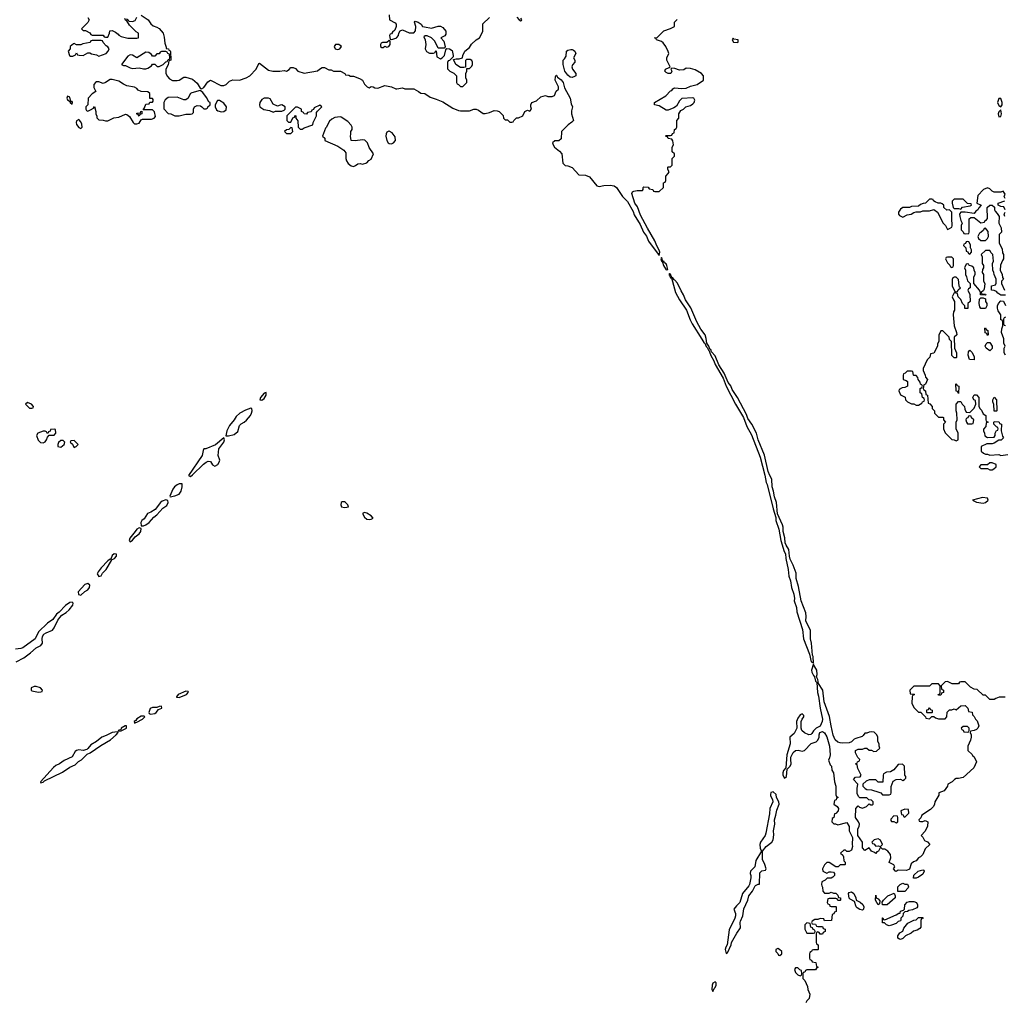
# Model space of a CAD drawing. Header units: inches. Extents: x 2769379 to 2883802, y 684208 to 828654.
# Tile 164 of 256: x 2816621 to 2825440, y 778965 to 787751. Entities that reach past the tile are written whole.
import ezdxf

# ---------------------------------------------------------------- set-up
doc = ezdxf.new("R2010")
doc.units = ezdxf.units.IN
doc.header["$MEASUREMENT"] = 0
for name, color, linetype in [('C8718', 7, 'Continuous'), ('C8727', 7, 'Continuous'), ('C8728', 7, 'Continuous')]:
    doc.layers.add(name, color=color, linetype=linetype)

msp = doc.modelspace()

# ---------------------------------------------------------------- linework, layer by layer
at = {"layer": 'C8718', "color": 2}
for points, elevation in [([(2817710, 787792), (2817770.7, 787750.7), (2817795.3, 787715.3), (2817816.9, 787696.9), (2817850, 787684.7), (2817870, 787672), (2817904.7, 787630), (2817915.3, 787595.3), (2817920.7, 787540.7), (2817934, 787506), (2817934, 787494), (2817954, 787490), (2817958, 787478), (2817970, 787474), (2817972.7, 787467.3), (2817974, 787390), (2817958, 787382), (2817950, 787346), (2817931.1, 787308.9), (2817931, 787270), (2817943.4, 787243.4), (2817963.4, 787223.4), (2817990, 787206.8), (2818030, 787206), (2818049.1, 787210.9), (2818090, 787238), (2818110, 787238), (2818170, 787218), (2818210, 787184.7), (2818238, 787138), (2818250, 787131.3), (2818270, 787144.7), (2818306, 787194), (2818330, 787211.3), (2818423.6, 787163.6), (2818450, 787162), (2818470, 787172), (2818500.2, 787199.8), (2818530, 787212), (2818590, 787211.3), (2818648, 787230), (2818682, 787250), (2818738, 787310), (2818762, 787358), (2818770, 787362), (2818850, 787301), (2818888.4, 787291.6), (2818950, 787291.3), (2818990, 787298), (2819010, 787292), (2819035.3, 787304.7), (2819050, 787322), (2819070, 787322), (2819090, 787314), (2819111.1, 787291.1), (2819170, 787271.3), (2819287.3, 787292.7), (2819306, 787310), (2819330, 787322), (2819350, 787322), (2819390, 787302), (2819410, 787302), (2819431.6, 787291.6), (2819494, 787290), (2819534, 787270), (2819538, 787258), (2819570, 787254), (2819584.7, 787244.7), (2819610, 787244.7), (2819665.4, 787225.4), (2819691.1, 787211.1), (2819710, 787174), (2819734, 787150), (2819750, 787142), (2819770, 787152), (2819788.4, 787151.6), (2819802.8, 787142.8), (2819830, 787138), (2819890, 787161), (2819950, 787150.8), (2819990, 787131.3), (2820000, 787133.1)], 2), ([(2819930, 787794), (2819934, 787750), (2819984.7, 787724.7), (2819992, 787710), (2819992, 787690), (2819982, 787658), (2819959.6, 787640.4), (2819950, 787626), (2819938, 787622), (2819934, 787610), (2819938, 787578), (2819954, 787574), (2819998, 787590), (2820000, 787592.3)], 6), ([(2817231, 787771), (2817242, 787750), (2817232.7, 787727.3), (2817174, 787670), (2817190, 787654), (2817210, 787654), (2817250, 787634), (2817258, 787618), (2817270, 787614), (2817370, 787614), (2817378, 787598), (2817390, 787594), (2817410, 787594), (2817426, 787630), (2817427.3, 787652.7), (2817450, 787654), (2817479.8, 787639.8), (2817502.8, 787622.8), (2817510, 787612), (2817530, 787602), (2817590, 787584.7), (2817670, 787584.7), (2817686, 787590), (2817686, 787630), (2817663.1, 787643.1), (2817603.1, 787703.1), (2817582, 787742), (2817570, 787746), (2817562, 787762)], 2), ([(2817578, 787758), (2817594, 787750), (2817598, 787738), (2817630, 787734), (2817654.6, 787745.4), (2817670, 787774)], 2), ([(2816590, 782004.9), (2816659.2, 782040.8), (2816717.3, 782082.8), (2816769.7, 782130.3), (2816809, 782150), (2816824, 782170), (2816822.7, 782210), (2816826.6, 782230), (2816838, 782250), (2816856.9, 782263.1), (2816914.2, 782285.8), (2816931.2, 782308.8), (2816963.3, 782376.7), (2816980.5, 782399.5), (2816998.4, 782421.6), (2817036.2, 782443.8), (2817063.7, 782470), (2817096, 782510), (2817099, 782530), (2817090, 782537.2), (2817070, 782534.5), (2817030, 782506.6), (2816973.2, 782446.8), (2816950, 782429.2), (2816917.4, 782382.6), (2816870.6, 782350), (2816788.4, 782271.6), (2816760.7, 782210), (2816650, 782129.6), (2816630, 782122.9), (2816582, 782118)], 2)]:
    msp.add_lwpolyline(points, dxfattribs=dict(at, elevation=elevation))
for points, elevation in [([(2817350, 787566), (2817270, 787566), (2817258, 787562), (2817251.6, 787548.4), (2817185.4, 787534.6), (2817170, 787526), (2817130, 787526), (2817110, 787538), (2817103.6, 787536.4), (2817074, 787510), (2817074, 787490), (2817054, 787470), (2817066, 787430), (2817076.4, 787423.6), (2817096.4, 787423.6), (2817122, 787438), (2817130, 787454), (2817138, 787438), (2817152.7, 787432.7), (2817190, 787432), (2817230, 787454), (2817250, 787454), (2817265.4, 787445.4), (2817310, 787438), (2817330, 787424.7), (2817395.3, 787450), (2817414, 787470), (2817422, 787490), (2817410, 787508), (2817396.4, 787516.4), (2817367.3, 787547.3), (2817362, 787562)], 2), ([(2819478, 787530), (2819450, 787529), (2819439.1, 787510), (2819447.7, 787490), (2819470, 787484.9), (2819488, 787490), (2819502, 787510)], 6), ([(2819930, 787566), (2819910, 787546), (2819870, 787546), (2819858, 787542), (2819854, 787530), (2819854, 787510), (2819863.6, 787503.6), (2819876.4, 787503.6), (2819890, 787514), (2819910, 787504.7), (2819926, 787510), (2819938, 787530), (2819938, 787558)], 6), ([(2817930, 787466), (2817890, 787466), (2817878, 787462), (2817870, 787446), (2817850, 787446), (2817830, 787426), (2817810, 787426), (2817800.4, 787440.4), (2817777.2, 787457.2), (2817750, 787462), (2817670, 787408.7), (2817632.7, 787432.7), (2817610, 787436), (2817590, 787424), (2817532, 787350), (2817550, 787342.8), (2817570, 787342.8), (2817610, 787320.7), (2817630, 787314.8), (2817690, 787321), (2817730, 787310.8), (2817750, 787310.8), (2817770, 787318.8), (2817800.4, 787339.6), (2817810, 787354), (2817830, 787354), (2817852.7, 787332.7), (2817870, 787332), (2817906, 787350), (2817930, 787374), (2817942, 787378), (2817950, 787394), (2817962, 787398), (2817966, 787410), (2817962, 787442), (2817948, 787448), (2817942, 787462)], 2), ([(2817450, 787217), (2817430, 787217), (2817390, 787189.3), (2817370, 787181.2), (2817330, 787195.1), (2817310, 787195.1), (2817301, 787190), (2817286, 787170), (2817284.7, 787144.7), (2817302, 787110), (2817271.6, 787088.4), (2817234, 787050), (2817232, 786990), (2817212, 786970), (2817212, 786950), (2817219.6, 786939.6), (2817230, 786932), (2817256.4, 786943.6), (2817282, 786958), (2817290, 786974), (2817302, 786930), (2817302, 786910), (2817312.7, 786887.3), (2817312.7, 786872.7), (2817330, 786854), (2817367.3, 786852.7), (2817390, 786844.7), (2817410, 786844.7), (2817465.6, 786874.4), (2817510, 786878), (2817570, 786904.7), (2817582, 786902), (2817604.7, 786884.7), (2817638, 786830), (2817650, 786818), (2817670, 786818), (2817690, 786826), (2817710, 786854), (2817720.4, 786859.6), (2817800.4, 786859.6), (2817826, 786870), (2817836.4, 786883.6), (2817827.3, 786927.3), (2817810, 786946), (2817726, 786946), (2817738, 786962), (2817750, 786994), (2817782, 786998), (2817787.3, 787012.7), (2817810, 787014), (2817816.4, 787023.6), (2817816.4, 787036.4), (2817810, 787046), (2817787.3, 787047.3), (2817786, 787090), (2817770, 787106), (2817708.4, 787108.4), (2817681.2, 787121.2), (2817670, 787135.3), (2817650, 787148.7), (2817580.2, 787160.2), (2817550, 787173.2), (2817510, 787200.9)], 2), ([(2818238, 787118), (2818162.5, 787097.5), (2818151.3, 787090), (2818138, 787070), (2818131, 787049), (2818110, 787035.3), (2818090, 787035.3), (2818030, 787059), (2817950, 787055.3), (2817925.4, 787034.6), (2817912, 787010), (2817912.7, 786952.7), (2817952, 786912), (2817974, 786910), (2818011.1, 786891.1), (2818050, 786891), (2818110, 786904.7), (2818150, 786904.7), (2818166, 786910), (2818178, 786922), (2818178, 786950), (2818188, 786970), (2818210, 786982), (2818239.6, 786979.6), (2818252.7, 786972.7), (2818270, 786954), (2818290, 786954), (2818302, 786958), (2818307.3, 786972.7), (2818326, 786990), (2818326, 787010), (2818316.4, 787016.4), (2818295.5, 787055.5), (2818260.2, 787100.2)], 2), ([(2817050, 787066), (2817042, 787050), (2817050, 787034), (2817065.4, 787025.4), (2817070, 787014), (2817078, 787018), (2817074, 787010), (2817090, 786994), (2817094, 787010), (2817090, 787018), (2817080.4, 787020.4), (2817070, 787058)], 2), ([(2818410, 787028), (2818392.7, 787027.3), (2818372, 786990), (2818372, 786970), (2818384.7, 786944.7), (2818396, 786936), (2818430, 786927.3), (2818450, 786930.8), (2818470, 786946), (2818472.7, 786970), (2818450, 787004)], 2), ([(2818810, 787049.5), (2818790, 787038), (2818772.7, 787010), (2818768.1, 786988.1), (2818771, 786970), (2818807.1, 786947.1), (2818857.3, 786937.3), (2818890, 786924.7), (2818912.7, 786932.7), (2818970, 786934), (2818990, 786942), (2818998, 786950), (2818998, 786970), (2818970, 786988), (2818952.7, 786987.3), (2818930, 786978), (2818890, 786995.3), (2818863.1, 787043.1), (2818849.3, 787049.3)], 2), ([(2817690, 786888), (2817682, 786902), (2817670, 786906), (2817670, 786914), (2817702, 786918), (2817706, 786930), (2817714, 786934), (2817714, 786910), (2817698, 786902)], 2), ([(2819310, 786986), (2819258, 786962), (2819252.7, 786947.3), (2819238, 786942), (2819232.7, 786927.3), (2819198, 786922), (2819190, 786906), (2819168, 786908), (2819162, 786922), (2819146, 786930), (2819146, 786950), (2819110, 786968), (2819092.7, 786967.3), (2819014, 786890), (2819014, 786850), (2819030, 786834), (2819050, 786834), (2819068.4, 786871.6), (2819082, 786878), (2819090, 786894), (2819094, 786890), (2819094, 786870), (2819112.7, 786847.3), (2819114, 786790), (2819132.7, 786772.7), (2819150, 786772), (2819170, 786782), (2819246, 786810), (2819248.4, 786831.6), (2819278, 786890), (2819280.4, 786919.6), (2819287.3, 786932.7), (2819326, 786970)], 2), ([(2817150, 786858), (2817130, 786846), (2817126.8, 786830), (2817130, 786814), (2817150, 786786), (2817170, 786778), (2817182, 786790), (2817177.2, 786817.2), (2817170, 786838)], 2), ([(2819490, 786882.7), (2819443.8, 786876.2), (2819417.5, 786862.5), (2819396.8, 786843.2), (2819374.8, 786805.2), (2819370, 786788), (2819361, 786779), (2819334, 786710), (2819354, 786690), (2819354, 786670), (2819470, 786619.1), (2819524.5, 786584.5), (2819541, 786561), (2819542, 786510), (2819548.4, 786488.4), (2819563.7, 786463.7), (2819590, 786442.8), (2819610, 786438.8), (2819630, 786446), (2819650, 786461), (2819670, 786464.7), (2819690, 786458), (2819728.9, 786471.1), (2819748, 786490), (2819770, 786502), (2819789, 786550), (2819750, 786608), (2819736, 786650), (2819711.6, 786671.6), (2819690, 786677), (2819626.3, 786666.3), (2819589.3, 786669.3), (2819584, 786710), (2819588, 786728), (2819586, 786750), (2819598, 786770), (2819598, 786790), (2819590, 786806), (2819560.4, 786840.4), (2819500.2, 786880.2)], 2), ([(2819050, 786786), (2819032.7, 786767.3), (2819010, 786766), (2818994, 786750), (2819010, 786734), (2819050, 786734), (2819066, 786750), (2819062, 786782)], 2), ([(2819930, 786754), (2819927.1, 786752.9), (2819910, 786744), (2819902, 786730), (2819901.3, 786710), (2819909.1, 786669.1), (2819920.5, 786650), (2819930, 786643.1), (2819950, 786641.3), (2819970, 786648.2), (2819986.6, 786670), (2819982.5, 786702.5), (2819958.4, 786738.4)], 2), ([(2818830, 784413.2), (2818810, 784409), (2818777.3, 784370), (2818772, 784350), (2818790, 784344.9), (2818810, 784360.7), (2818829, 784390)], 2), ([(2816690, 784326), (2816674, 784310), (2816710, 784274), (2816730, 784274), (2816742, 784278), (2816746, 784290), (2816726, 784310)], 2), ([(2818690, 784274.5), (2818643.1, 784256.9), (2818591.8, 784228.2), (2818559.9, 784200.1), (2818542, 784170), (2818499.6, 784120.4), (2818476.4, 784070), (2818466, 784026), (2818490, 784025.5), (2818541.5, 784038.5), (2818575.1, 784064.9), (2818590, 784118.8), (2818605.3, 784134.7), (2818631.2, 784148.8), (2818652.4, 784167.6), (2818687.6, 784210), (2818698.7, 784230), (2818702.9, 784250), (2818699, 784270)], 2), ([(2816930, 784086), (2816898, 784082), (2816892.7, 784067.3), (2816878, 784062), (2816874, 784046), (2816866, 784050), (2816862, 784062), (2816848, 784068), (2816830, 784068.7), (2816782, 784050), (2816771.3, 784030), (2816787.3, 783987.3), (2816807.3, 783967.3), (2816830, 783964.7), (2816850, 783972), (2816862, 783990), (2816870, 784014), (2816886, 784034), (2816930, 784034), (2816946, 784050), (2816942, 784082)], 2), ([(2818450, 784008), (2818373.7, 783946.3), (2818288.7, 783908.7), (2818271.3, 783908.7), (2818263.6, 783896.4), (2818254, 783850), (2818132, 783670), (2818150, 783662.8), (2818170, 783676), (2818266, 783774), (2818290, 783790.7), (2818310, 783798.8), (2818330, 783798), (2818347.9, 783767.9), (2818370, 783756), (2818395.3, 783770), (2818409, 783790), (2818413.2, 783810), (2818399, 783850), (2818405.1, 783910), (2818449.2, 783970), (2818456, 783990)], 2), ([(2817010, 783986), (2816990, 783986), (2816970, 783966), (2816962, 783950), (2816962, 783930), (2816990, 783926), (2817018, 783950), (2817026, 783970)], 2), ([(2817110, 783986), (2817078, 783982), (2817074, 783970), (2817092.7, 783952.7), (2817102, 783930), (2817110, 783922), (2817126, 783930), (2817146, 783950)], 2), ([(2818050, 783598), (2818030, 783589.4), (2818007.7, 783570), (2817993.4, 783550), (2817967.1, 783487.1), (2817970, 783482), (2818010, 783488.2), (2818050, 783504), (2818067.3, 783530), (2818077.6, 783570), (2818076, 783596)], 2), ([(2817930, 783455.1), (2817897.7, 783442.3), (2817883, 783430), (2817833.4, 783366.6), (2817796.9, 783343.1), (2817765.5, 783330), (2817735.1, 783284.9), (2817714.8, 783270), (2817706, 783250), (2817710, 783222), (2817730, 783222), (2817750, 783228.5), (2817782, 783250), (2817822, 783298), (2817850, 783319.3), (2817902, 783378), (2817938.2, 783401.8), (2817949.6, 783430), (2817946.6, 783446.6)], 2), ([(2819510, 783436), (2819501, 783430), (2819496, 783410), (2819504.7, 783390), (2819530, 783384), (2819550, 783386.8), (2819566, 783390), (2819559, 783410), (2819539, 783430), (2819530, 783435.1)], 2), ([(2819710, 783339), (2819692, 783330), (2819710, 783298), (2819730, 783281), (2819750, 783278), (2819770, 783282), (2819786, 783290), (2819768, 783310), (2819730, 783333.2)], 2), ([(2817690, 783202), (2817670.8, 783190), (2817654, 783170), (2817607.3, 783110), (2817601, 783090), (2817610, 783078), (2817630, 783091.3), (2817656.2, 783123.8), (2817690, 783150.7), (2817706.6, 783170), (2817710, 783198)], 2), ([(2817466, 782970), (2817450, 782954), (2817438, 782922), (2817430, 782922), (2817410, 782908.7), (2817350, 782845.2), (2817323, 782810), (2817316.3, 782790), (2817330, 782768), (2817350, 782774), (2817363.3, 782796.7), (2817395.1, 782830), (2817442, 782910), (2817442, 782918), (2817470, 782927.7), (2817489, 782950), (2817488.4, 782968.4)], 2), ([(2817230, 782706), (2817203.9, 782696.1), (2817144.9, 782630), (2817147.1, 782607.1), (2817170, 782600.7), (2817205.6, 782634.4), (2817231.1, 782648.9), (2817246, 782670), (2817249.2, 782690)], 2), ([(2816770, 781782), (2816750, 781782), (2816724.7, 781770), (2816724.7, 781750), (2816730, 781744.7), (2816790, 781732), (2816810, 781734), (2816822, 781738), (2816826, 781750), (2816806, 781770)], 2), ([(2818110, 781741.2), (2818041, 781710), (2818024.7, 781690), (2818026.4, 781686.4), (2818050, 781684.9), (2818115.3, 781710), (2818133.2, 781733.2), (2818130, 781738)], 2), ([(2817890, 781606), (2817870, 781604), (2817850, 781594), (2817810, 781594.7), (2817790, 781585.2), (2817778, 781550), (2817780.9, 781540.9), (2817794, 781534), (2817830, 781541.6), (2817842.7, 781550), (2817863.7, 781576.3), (2817892.7, 781590)], 2), ([(2817710, 781518), (2817670, 781492.7), (2817662, 781478), (2817646.8, 781470), (2817650, 781454), (2817658, 781462), (2817670, 781462.8), (2817721.2, 781490), (2817742, 781510), (2817737.2, 781517.2)], 2), ([(2817498, 781378), (2817450, 781371.6), (2817396.9, 781343.1), (2817357.3, 781330), (2817310.4, 781289.6), (2817258, 781262), (2817232.5, 781227.5), (2817221.1, 781218.9), (2817190.5, 781209.5), (2817150, 781216), (2817130, 781209.3), (2817119.1, 781200.9), (2817090, 781152.7), (2817018.8, 781121.2), (2816978.8, 781090), (2816944.4, 781075.6), (2816922.9, 781057.1), (2816807.3, 780930), (2816810, 780922), (2816830, 780926.8), (2816842.7, 780937.3), (2817003.9, 781016.1), (2817070, 781060.7), (2817117, 781083), (2817148.2, 781111.8), (2817173.4, 781126.6), (2817224.2, 781175.8), (2817251.5, 781188.5), (2817346.3, 781253.7), (2817434.2, 781305.8), (2817485.2, 781350), (2817502, 781370)], 2), ([(2817578, 781430), (2817564.7, 781430), (2817531.3, 781410), (2817525.4, 781394.6), (2817510, 781392.7), (2817503.6, 781383.6), (2817530, 781387.3), (2817577.2, 781410)], 2)]:
    msp.add_lwpolyline(points, close=True, dxfattribs=dict(at, elevation=elevation))
at = {"layer": 'C8727', "color": 2, "elevation": 2}
for points in [[(2823150.2, 780000), (2823096, 779930), (2823070.6, 779849.4), (2823039.8, 779820.2), (2823018, 779790), (2823031.3, 779750), (2823031, 779730), (2823026, 779710), (2822974.8, 779605.2), (2822958, 779470), (2822944.7, 779450), (2822941, 779430), (2822950, 779394), (2822962, 779398), (2822993.2, 779470), (2822996, 779490), (2823043.8, 779576.2), (2823076.6, 779623.4), (2823074, 779670), (2823077.2, 779682.8), (2823098.4, 779730), (2823107.2, 779792.8), (2823142.7, 779870), (2823152.7, 779910), (2823185.2, 779950), (2823209, 780000)], [(2823806.7, 780000), (2823812.7, 779987.3), (2823814, 779950), (2823830, 779934), (2823870, 779934), (2823890, 779942), (2823910, 779934), (2823930, 779934), (2823950, 779914), (2823954, 779894), (2823972, 779890), (2823974, 779870), (2823970, 779866), (2823950, 779866), (2823942, 779882), (2823930, 779886), (2823870, 779886), (2823858, 779882), (2823854, 779850), (2823858, 779838), (2823872.7, 779832.7), (2823878, 779818), (2823890, 779814), (2823930, 779814), (2823934, 779810), (2823934, 779770), (2823918, 779762), (2823912.7, 779747.3), (2823898, 779742), (2823892.7, 779687.3), (2823830, 779686), (2823822, 779702), (2823790, 779706), (2823770, 779698), (2823743.6, 779696.4), (2823718, 779682), (2823714, 779670), (2823718, 779658), (2823750, 779654), (2823758, 779638), (2823770, 779634), (2823810, 779634), (2823818, 779618), (2823834, 779610), (2823834, 779590), (2823818, 779582), (2823810, 779566), (2823790, 779566), (2823782, 779582), (2823770, 779586), (2823758, 779582), (2823754, 779570), (2823754, 779490), (2823758, 779478), (2823774, 779470), (2823774, 779430), (2823770, 779426), (2823730, 779426), (2823718, 779422), (2823714, 779410), (2823698, 779402), (2823694, 779390), (2823694, 779350), (2823698, 779338), (2823712.7, 779332.7), (2823718, 779318), (2823752.7, 779312.7), (2823758, 779278), (2823774, 779270), (2823758, 779262), (2823750, 779246), (2823670, 779246), (2823658, 779242), (2823652.7, 779227.3), (2823638, 779222), (2823634, 779210), (2823634, 779170), (2823652, 779152), (2823665.4, 779125.4), (2823676.9, 779096.9), (2823681, 779070), (2823698, 779030), (2823692, 778990), (2823672, 778970), (2823662, 778950)], [(2824577.9, 780000), (2824582, 779990), (2824579.6, 779980.4), (2824550, 779948.7), (2824487.3, 779947.3), (2824486, 779990), (2824496, 780000)]]:
    msp.add_lwpolyline(points, dxfattribs=at)
for points in [[(2824170, 779782), (2824145.6, 779785.6), (2824120.7, 779800.7), (2824113.2, 779810), (2824099, 779859), (2824059.3, 779879.3), (2824049.2, 779889.2), (2824044, 779930), (2824050, 779938), (2824070, 779946), (2824090.7, 779930.7), (2824111, 779890), (2824112, 779870), (2824150, 779851), (2824172.4, 779832.4), (2824180.7, 779810), (2824178, 779790)], [(2824310, 779828), (2824286.6, 779870), (2824290, 779914), (2824292, 779892), (2824310, 779882), (2824323.6, 779863.6), (2824322, 779838)], [(2824390, 779828), (2824348.4, 779828.4), (2824347.3, 779852.7), (2824358, 779870), (2824398, 779910), (2824452, 779932), (2824462, 779910), (2824462, 779890)], [(2824410, 779642), (2824386, 779650), (2824368, 779668), (2824350, 779668.7), (2824348, 779712), (2824352, 779712), (2824358, 779698), (2824370, 779694), (2824470, 779738), (2824494, 779754), (2824506, 779754), (2824510, 779772), (2824538, 779782), (2824546, 779790), (2824548, 779830), (2824570, 779851.3), (2824590, 779858), (2824630, 779858), (2824654, 779850), (2824662, 779830), (2824662, 779810), (2824656.9, 779803.1), (2824616.9, 779783.1), (2824583.6, 779776.4), (2824571.6, 779768.4), (2824550, 779766), (2824534, 779750), (2824530, 779726), (2824514, 779710), (2824514, 779690), (2824510, 779686), (2824490, 779678), (2824470, 779662), (2824430, 779648)], [(2824510, 779518), (2824500.4, 779520.4), (2824486, 779530), (2824486, 779550), (2824503.1, 779576.9), (2824530, 779594), (2824540.2, 779619.8), (2824575.3, 779664.7), (2824630, 779692), (2824650, 779694), (2824670, 779714), (2824710, 779714), (2824712, 779710), (2824698, 779702), (2824692.7, 779687.3), (2824692, 779630), (2824683.6, 779616.4), (2824659.6, 779600.4), (2824626.4, 779593.6), (2824605.4, 779574.6), (2824554, 779550), (2824530, 779528)], [(2823670, 779666), (2823654, 779650), (2823654, 779610), (2823670, 779574), (2823730, 779574), (2823742, 779578), (2823746, 779590), (2823742, 779602), (2823727.3, 779607.3), (2823722, 779622), (2823707.3, 779627.3), (2823702, 779662)], [(2823410, 779438), (2823394, 779430), (2823394, 779410), (2823412.7, 779392.7), (2823418, 779378), (2823430, 779374), (2823446, 779390), (2823446, 779410), (2823426, 779430)], [(2823590, 779266), (2823570, 779266), (2823562, 779250), (2823570, 779222), (2823590, 779202), (2823610, 779194), (2823622, 779198), (2823626, 779210), (2823622, 779242), (2823607.3, 779247.3)], [(2822850, 779139), (2822830, 779128), (2822822.8, 779110), (2822821, 779070), (2822830, 779052), (2822840.9, 779079.1), (2822851.4, 779088.6), (2822858, 779110), (2822859, 779130)]]:
    msp.add_lwpolyline(points, close=True, dxfattribs=at)
at = {"layer": 'C8728', "color": 2}
for points, elevation in [([(2820000, 787592.3), (2820015.3, 787610), (2820018, 787630), (2820028.7, 787651.3), (2820050, 787662), (2820110, 787634), (2820150, 787634), (2820167.3, 787652.7), (2820168.7, 787690), (2820158, 787730), (2820163.1, 787736.9), (2820190, 787730.7), (2820216, 787710), (2820230, 787691.3), (2820246.4, 787686.4), (2820310, 787676), (2820370, 787692), (2820390, 787692), (2820410, 787682), (2820438, 787650), (2820436.9, 787623.1), (2820430, 787606), (2820394, 787590), (2820418.8, 787558.8), (2820432.7, 787507.3), (2820422, 787498), (2820410, 787495.3), (2820370, 787498), (2820340.4, 787560.4), (2820310, 787588), (2820270, 787608), (2820252.7, 787607.3), (2820242, 787598), (2820252, 787570), (2820258, 787530), (2820252, 787490), (2820265.4, 787465.4), (2820290, 787452), (2820327.3, 787452.7), (2820342, 787458), (2820346, 787470), (2820352, 787472), (2820358, 787418), (2820390, 787402), (2820406, 787410), (2820426, 787430), (2820438, 787482), (2820447.3, 787492.7), (2820471, 787491), (2820494.8, 787474.8), (2820504.7, 787430), (2820502, 787418), (2820470, 787386), (2820458, 787382), (2820452.7, 787367.3), (2820452.7, 787312.7), (2820474, 787290), (2820510, 787274), (2820534, 787250), (2820534, 787190), (2820538, 787178), (2820552.7, 787172.7), (2820570, 787154), (2820590, 787154), (2820626, 787190), (2820626, 787210), (2820618, 787230), (2820618, 787270), (2820626, 787290), (2820626, 787314), (2820650, 787314), (2820670, 787334), (2820678, 787350), (2820678, 787370), (2820670, 787386), (2820656.4, 787396.4), (2820623.6, 787396.4), (2820612.7, 787387.3), (2820614, 787326), (2820598, 787322), (2820570, 787324), (2820528, 787350), (2820506, 787394), (2820530, 787402), (2820558, 787402), (2820586, 787410), (2820588.7, 787430), (2820609.2, 787470.8), (2820650, 787502), (2820668.9, 787531.1), (2820708, 787570), (2820738, 787590), (2820758, 787622), (2820768.7, 787650), (2820770, 787714), (2820828.7, 787771.3)], 6), ([(2820000, 787133.1), (2820050, 787142), (2820070, 787132), (2820151.1, 787131.1), (2820194, 787110), (2820212.7, 787092.7), (2820250, 787091.3), (2820296.9, 787056.9), (2820350, 787041), (2820410, 787016), (2820499.8, 786959.8), (2820550, 786938.8), (2820570, 786934.8), (2820650, 786936), (2820690, 786951), (2820710, 786951), (2820730, 786942.8), (2820770.9, 786910.9), (2820790, 786910.8), (2820830, 786921), (2820870, 786938), (2820896.9, 786936.9), (2820914, 786930), (2820952.7, 786892.7), (2820954, 786870), (2820970, 786854), (2820990, 786854), (2821010, 786834), (2821030, 786834), (2821042, 786838), (2821046, 786850), (2821070, 786872), (2821090, 786872), (2821128.4, 786891.6), (2821146, 786930), (2821170, 786942), (2821190, 786934), (2821206, 786950), (2821198, 786970), (2821198, 786990), (2821208.4, 787011.6), (2821250, 787024.7), (2821290, 787062), (2821330, 787072), (2821350, 787064.7), (2821390, 787064.7), (2821410, 787074), (2821427.3, 787112.7), (2821446, 787130), (2821446, 787150), (2821418, 787210), (2821420.4, 787239.6), (2821426, 787254), (2821430, 787254), (2821436.9, 787236.9), (2821470, 787214), (2821487.3, 787190), (2821501.1, 787141.1), (2821552.7, 787050), (2821559.6, 786999.6), (2821571.3, 786970), (2821563.5, 786936.5), (2821562.8, 786910), (2821581, 786850), (2821567.1, 786832.9), (2821532, 786810), (2821474, 786750), (2821470, 786686), (2821450, 786668), (2821412.7, 786667.3), (2821394, 786650), (2821398, 786630), (2821411.3, 786610), (2821455.5, 786575.5), (2821476, 786550), (2821486, 786466), (2821507.1, 786447.1), (2821530, 786444), (2821567.9, 786427.9), (2821630, 786362), (2821690, 786358.8), (2821724.5, 786344.5), (2821790, 786264.7), (2821810, 786258), (2821853.2, 786266.8), (2821910, 786270.8), (2821944.9, 786264.9), (2821966, 786250), (2822018.8, 786170), (2822065.3, 786125.3), (2822114.6, 786034.6), (2822125.5, 786005.5), (2822177.7, 785917.7), (2822208.2, 785850), (2822234.1, 785814.1), (2822254, 785770), (2822350, 785642), (2822355.6, 785670), (2822350, 785688.7), (2822327.6, 785727.6), (2822310.8, 785770.8), (2822244.4, 785884.4), (2822182.6, 786002.6), (2822155.3, 786075.3), (2822129.7, 786109.7), (2822105.2, 786194.8), (2822108.4, 786211.6), (2822123.1, 786216.9), (2822150, 786222), (2822198, 786222), (2822206, 786230), (2822206, 786250), (2822210, 786254), (2822251.1, 786251.1), (2822258, 786238), (2822291.6, 786231.6), (2822298, 786218), (2822310, 786214), (2822350, 786214), (2822386, 786250), (2822386, 786290), (2822402, 786298), (2822407.3, 786312.7), (2822408.4, 786351.6), (2822430, 786374), (2822438, 786390), (2822426, 786410), (2822426, 786430), (2822430, 786434), (2822450, 786434), (2822466, 786450), (2822466, 786510), (2822486, 786530), (2822486, 786550), (2822466, 786570), (2822466, 786610), (2822478, 786630), (2822470, 786666), (2822462, 786682), (2822428.4, 786688.4), (2822422, 786702), (2822406, 786710), (2822410, 786714), (2822450, 786714), (2822462, 786718), (2822467.3, 786732.7), (2822482, 786738), (2822486, 786770), (2822502, 786778), (2822506, 786790), (2822506, 786850), (2822526, 786870), (2822526, 786910), (2822542, 786938), (2822566, 786950), (2822588, 786972), (2822630, 786984.7), (2822650, 786998), (2822662, 787010), (2822668, 787030), (2822658, 787050), (2822650, 787053.2), (2822552.7, 787047.3), (2822530, 787026), (2822503.6, 786976.4), (2822478.8, 786961.2), (2822430, 786942), (2822410, 786942), (2822350, 786979), (2822306, 786990), (2822308, 787010), (2822408.7, 787070), (2822450, 787114), (2822462, 787118), (2822470, 787134), (2822480.4, 787139.6), (2822490, 787142), (2822550, 787134.8), (2822590, 787138.8), (2822630, 787156), (2822690, 787171.3), (2822746, 787210), (2822746, 787250), (2822728.4, 787268.4), (2822670, 787302), (2822630, 787315.3), (2822590, 787318), (2822570, 787302), (2822530, 787299), (2822490, 787315.3), (2822462, 787318), (2822454, 787310), (2822462, 787290), (2822452, 787270), (2822428.9, 787268.9), (2822410, 787278), (2822398, 787290), (2822406, 787310), (2822438, 787322), (2822446, 787330), (2822418, 787390), (2822418, 787410), (2822435.3, 787450), (2822430, 787466), (2822408.7, 787510), (2822384.7, 787544.7), (2822370, 787555.3), (2822326, 787570), (2822322, 787582), (2822306, 787590), (2822330, 787591.3), (2822390, 787651.3), (2822448.9, 787671.1), (2822486, 787690), (2822486, 787730), (2822510, 787754)], 2), ([(2821074, 787774), (2821094, 787750), (2821110, 787742), (2821116.4, 787743.6), (2821118, 787750), (2821110, 787766)], 6), ([(2825448, 786150), (2825438, 786170), (2825448, 786190), (2825430, 786218), (2825410, 786208), (2825348.9, 786208.9), (2825330, 786218), (2825310, 786238), (2825290, 786246), (2825254, 786230), (2825203.6, 786176.4), (2825194, 786110), (2825232, 786090), (2825211.6, 786068.4), (2825202, 786050), (2825183.5, 786036.5), (2825170, 786018), (2825090, 786029), (2825051.6, 786028.4), (2825042, 786018), (2825038, 786010), (2825041, 785990), (2825050, 785954), (2825062, 785930), (2825054, 785910), (2825054, 785870), (2825072.7, 785852.7), (2825078, 785838), (2825090, 785834), (2825122, 785838), (2825126, 785850), (2825126, 785970), (2825140.4, 785979.6), (2825170, 785982), (2825230, 785932), (2825262, 785938), (2825266, 785950), (2825280.4, 785959.6), (2825288.4, 785971.6), (2825286, 786070), (2825310, 786092), (2825331.3, 786091.3), (2825352, 786072), (2825351.3, 786050), (2825356.9, 786036.9), (2825376.9, 786016.9), (2825394, 785990), (2825392, 785930), (2825412.7, 785887.3), (2825414, 785850), (2825394, 785830), (2825394, 785750), (2825419.6, 785699.6), (2825423.6, 785663.6), (2825434, 785650), (2825434, 785610), (2825423.6, 785596.4), (2825405.4, 785554.6), (2825402, 785510), (2825422, 785470), (2825423.6, 785443.6), (2825434, 785430), (2825414, 785410), (2825414, 785390), (2825442, 785330)], 2), ([(2825448.7, 786050), (2825435.3, 786075.3), (2825410, 786078), (2825386, 786090), (2825386, 786110), (2825446, 786130)], 2), ([(2825446, 785990), (2825438, 786010), (2825448, 786030)], 2), ([(2825450, 785286), (2825410, 785286), (2825383.1, 785303.1), (2825370, 785318), (2825350, 785328), (2825326, 785330), (2825326, 785370), (2825362, 785378), (2825367.3, 785392.7), (2825368, 785430), (2825348, 785470), (2825347.3, 785487.3), (2825338, 785510), (2825335.3, 785570), (2825342, 785590), (2825338, 785650), (2825323.1, 785663.1), (2825310, 785686), (2825270, 785686), (2825234, 785650), (2825242, 785630), (2825242, 785570), (2825254, 785550), (2825254, 785530), (2825243.6, 785516.4), (2825242, 785490), (2825252, 785470), (2825252, 785410), (2825264.7, 785390), (2825259.6, 785340.4), (2825252.7, 785327.3), (2825234, 785310), (2825238, 785298), (2825270, 785294), (2825274, 785290), (2825270, 785286), (2825227.3, 785287.3), (2825226, 785310), (2825218, 785330), (2825166, 785390), (2825166, 785450), (2825178, 785470), (2825178, 785490), (2825168.4, 785508.4), (2825166, 785530), (2825150, 785546), (2825126, 785550), (2825122, 785562), (2825110, 785566), (2825098, 785562), (2825082, 785530), (2825092, 785510), (2825092, 785470), (2825102, 785450), (2825110, 785414), (2825134, 785390), (2825134, 785350), (2825118, 785342), (2825114, 785330), (2825132, 785292), (2825134, 785230), (2825114, 785210), (2825112.7, 785167.3), (2825087.3, 785167.3), (2825086, 785190), (2825066, 785210), (2825050, 785246), (2825026, 785270), (2825022, 785302), (2824990, 785306), (2824974, 785270), (2824983.6, 785243.6), (2824994, 785230), (2824994, 785150), (2824983.6, 785136.4), (2824982, 785110), (2824991.3, 785010), (2825011.6, 784951.6), (2825014, 784930), (2824992, 784910), (2824994, 784810), (2825012, 784770), (2825011.1, 784728.9), (2825010, 784726), (2824990, 784726), (2824970, 784746), (2824966, 784870), (2824948, 784890), (2824946, 784910), (2824890, 784966), (2824870, 784966), (2824852.7, 784927.3), (2824852, 784870), (2824842, 784850), (2824842, 784830), (2824810, 784766), (2824778, 784762), (2824774, 784730), (2824750, 784706), (2824712, 784630), (2824712, 784610), (2824732, 784570), (2824732.7, 784552.7), (2824752, 784530), (2824734, 784490), (2824718, 784482), (2824714, 784450), (2824718, 784438), (2824734, 784430), (2824738, 784398), (2824751.6, 784391.6), (2824758, 784318), (2824772.7, 784312.7), (2824794, 784290), (2824794, 784270), (2824814, 784250), (2824814, 784230), (2824850, 784194), (2824890, 784194), (2824894, 784190), (2824894, 784170), (2824912, 784150), (2824894, 784130), (2824894, 784090), (2824910, 784054), (2824970, 783994), (2824992, 783992), (2825010, 783982), (2825026, 783990), (2825026, 784050), (2825008, 784090), (2825008, 784150), (2825018, 784170), (2825015.3, 784230), (2825008.4, 784251.6), (2825008, 784310), (2825030, 784334), (2825050, 784334), (2825062, 784310), (2825082, 784290), (2825085.4, 784265.4), (2825098, 784238), (2825130, 784234), (2825170, 784274), (2825186, 784310), (2825182, 784342), (2825166, 784350), (2825158, 784370), (2825170, 784394), (2825190, 784394), (2825211.3, 784370), (2825212.7, 784292.7), (2825222, 784270), (2825235.3, 784255.3), (2825250, 784222), (2825274, 784210), (2825274, 784170), (2825278, 784158), (2825294, 784150), (2825278, 784142), (2825274, 784110), (2825252.7, 784087.3), (2825252, 784070), (2825262, 784050), (2825266.4, 784026.4), (2825290, 784012), (2825350, 784014), (2825358, 784030), (2825358, 784050), (2825370, 784074), (2825382, 784078), (2825386, 784090), (2825382, 784102), (2825370, 784106), (2825346, 784130), (2825346, 784150), (2825350, 784154), (2825387.3, 784152.7), (2825394, 784150), (2825398, 784138), (2825414, 784130), (2825412, 784070), (2825423.6, 784023.6), (2825434, 784010), (2825411.6, 783988.4), (2825390, 783988), (2825350, 783962), (2825330, 783955.3), (2825283.6, 783956.4), (2825234, 783930), (2825234, 783890), (2825254, 783870), (2825270, 783862), (2825290, 783862), (2825310, 783852), (2825390, 783858), (2825410, 783851.3), (2825470, 783858.8)], 2), ([(2825450, 784748.7), (2825439.3, 784770), (2825439, 784810), (2825448, 784830), (2825436.4, 784856.4), (2825435.3, 784895.3), (2825415.3, 784950), (2825416.4, 784983.6), (2825428, 785010), (2825427.3, 785047.3), (2825422, 785062), (2825410, 785066), (2825408, 785110), (2825384, 785144), (2825378, 785170), (2825378, 785190), (2825388, 785210), (2825410, 785234), (2825432.7, 785232.7), (2825450, 785194)], 2), ([(2825452, 785090), (2825438, 785082), (2825434, 785070), (2825434, 785030), (2825438, 785018), (2825450, 785014)], 2), ([(2825447.3, 781687.3), (2825392.7, 781687.3), (2825363.6, 781676.4), (2825350, 781666), (2825310, 781666), (2825270, 781706), (2825250, 781706), (2825196.4, 781756.4), (2825170, 781758), (2825136.4, 781776.4), (2825090, 781826), (2825050, 781826), (2825038, 781822), (2825030, 781806), (2824972.7, 781807.3), (2824930, 781828), (2824910, 781826), (2824874, 781790), (2824878, 781758), (2824894, 781750), (2824894, 781730), (2824878, 781722), (2824870, 781706), (2824850, 781706), (2824846, 781710), (2824862, 781718), (2824866, 781730), (2824866, 781790), (2824850, 781806), (2824790, 781806), (2824770, 781786), (2824630, 781786), (2824594, 781750), (2824598, 781718), (2824630, 781714), (2824634, 781710), (2824618, 781702), (2824614, 781690), (2824612.7, 781632.7), (2824630, 781594), (2824670, 781554), (2824692.7, 781552.7), (2824732.7, 781512.7), (2824738, 781498), (2824770, 781494), (2824790, 781514), (2824810, 781514), (2824823.6, 781503.6), (2824850, 781494), (2824910, 781494), (2824926, 781510), (2824927.3, 781552.7), (2824950, 781574), (2824970, 781574), (2824990, 781582), (2825010, 781574), (2825049, 781611), (2825090, 781612), (2825114, 781590), (2825118, 781558), (2825152.7, 781552.7), (2825154, 781530), (2825170, 781514), (2825182, 781490), (2825195.3, 781475.3), (2825211.3, 781430), (2825202, 781410), (2825190, 781398), (2825170, 781388), (2825138, 781382), (2825134, 781370), (2825142, 781350), (2825142, 781330), (2825136.9, 781303.1), (2825114, 781250), (2825114, 781210), (2825152.7, 781172.7), (2825158, 781158), (2825170, 781154), (2825192, 781110), (2825165.4, 781054.6), (2825070.9, 780969.1), (2825030, 780958), (2825010, 780958), (2824994, 780950), (2824971.6, 780928.4), (2824934, 780910), (2824932, 780890), (2824902, 780850), (2824854, 780830), (2824852, 780810), (2824818, 780750), (2824816, 780730), (2824806, 780710), (2824778, 780682), (2824702, 780630), (2824692, 780608), (2824674, 780590), (2824678, 780578), (2824690, 780574), (2824710, 780574), (2824730, 780582), (2824754, 780570), (2824752, 780532), (2824731.6, 780488.4), (2824694, 780450), (2824710, 780434), (2824725.4, 780405.4), (2824752.7, 780392.7), (2824772, 780370), (2824731.6, 780328.4), (2824710, 780278), (2824690, 780258), (2824670, 780248), (2824650, 780222), (2824626.4, 780213.6), (2824604.7, 780195.3), (2824591.3, 780148.7), (2824563.6, 780136.4), (2824490, 780138), (2824470, 780128), (2824466, 780130), (2824448, 780150), (2824458, 780170), (2824450, 780186), (2824408.4, 780208.4), (2824424, 780250), (2824420.2, 780280.2), (2824398, 780310), (2824370, 780328), (2824348, 780328), (2824330, 780346), (2824314, 780310), (2824298, 780302), (2824290, 780288), (2824278, 780298), (2824250, 780308), (2824230, 780338), (2824190, 780315.3), (2824170, 780338), (2824169.2, 780390), (2824129.4, 780450), (2824126.6, 780510), (2824139, 780530), (2824142, 780550), (2824135.3, 780570), (2824106, 780610), (2824108.9, 780691.1), (2824130, 780714), (2824143.6, 780703.6), (2824170, 780694), (2824206, 780710), (2824230, 780734), (2824243.6, 780723.6), (2824256.4, 780723.6), (2824266, 780730), (2824266, 780750), (2824250, 780766), (2824227.3, 780767.3), (2824210, 780786), (2824147.3, 780787.3), (2824136.4, 780796.4), (2824123.1, 780823.1), (2824122, 780870), (2824128, 780910), (2824088.9, 780951.1), (2824108.4, 780971.6), (2824150, 780974), (2824158, 780990), (2824128.4, 781048.4), (2824122, 781082), (2824106, 781090), (2824122, 781098), (2824126, 781110), (2824142, 781118), (2824146, 781130), (2824128.4, 781148.4), (2824108, 781190), (2824108, 781210), (2824130, 781222), (2824170, 781222), (2824190, 781232), (2824210, 781232), (2824230, 781214), (2824250, 781214), (2824270, 781202), (2824296.4, 781203.6), (2824326, 781230), (2824318, 781250), (2824318, 781270), (2824308, 781290), (2824308, 781330), (2824298, 781350), (2824274.6, 781374.6), (2824250, 781378), (2824230, 781375.3), (2824210, 781366), (2824190, 781366), (2824176.9, 781343.1), (2824165.4, 781334.6), (2824110, 781318), (2824094, 781310), (2824071.6, 781288.4), (2824050, 781278), (2823990, 781275.3), (2823970, 781279), (2823950, 781286), (2823926.1, 781306.1), (2823908.3, 781348.3), (2823888.3, 781430), (2823874.8, 781514.7), (2823825.1, 781645.1), (2823814, 781750), (2823776, 781810), (2823770, 781846), (2823759, 781870), (2823762.7, 781890), (2823759.5, 781930), (2823733.2, 781973.2), (2823730, 781986), (2823713.4, 781930), (2823716.3, 781910), (2823730, 781881), (2823741, 781870), (2823750, 781832), (2823759.8, 781819.8), (2823766.7, 781730), (2823776.4, 781696.4), (2823790.5, 781590), (2823810.3, 781490.3), (2823807.7, 781470), (2823790, 781428), (2823754, 781410), (2823730, 781386), (2823716.9, 781363.1), (2823706, 781354), (2823690, 781349.2), (2823650, 781367.3), (2823627.6, 781390), (2823619.5, 781410), (2823620.7, 781470), (2823629.4, 781490.6), (2823645.2, 781510), (2823644, 781524), (2823630, 781537.2), (2823610, 781529), (2823590, 781499), (2823578, 781470), (2823581.6, 781410), (2823556.5, 781363.5), (2823519.3, 781330), (2823522.3, 781270), (2823490.6, 781170), (2823484, 781056), (2823463, 781030), (2823456.3, 781010), (2823457.3, 780990), (2823470, 780962), (2823490, 780978), (2823496, 781044), (2823522, 781070), (2823531.8, 781090), (2823526.6, 781130), (2823529.3, 781150), (2823547.3, 781192.8), (2823570.4, 781210.4), (2823593.4, 781213.4), (2823630, 781204.7), (2823649.3, 781210.7), (2823710, 781271.3), (2823753.6, 781286.4), (2823770, 781302), (2823782, 781330), (2823782, 781350), (2823788.7, 781371.3), (2823810, 781378.8), (2823830, 781366.8), (2823850, 781331.3), (2823874, 781250), (2823880.5, 781170), (2823875.2, 781144.8), (2823864.7, 781124.7), (2823881, 781081), (2823890.8, 781070), (2823895.3, 781035.3), (2823910.5, 781010.5), (2823918, 780930), (2823930.8, 780890), (2823932, 780812), (2823938, 780798), (2823951.3, 780790), (2823938, 780782), (2823932.7, 780767.3), (2823918, 780762), (2823914, 780730), (2823942, 780710), (2823954, 780690), (2823952, 780670), (2823930, 780646), (2823918, 780642), (2823914, 780610), (2823898, 780602), (2823894, 780570), (2823912.7, 780552.7), (2823927.3, 780552.7), (2823950, 780544.7), (2824030, 780564.7), (2824050.4, 780530.4), (2824050.6, 780490), (2824079.3, 780430), (2824077.3, 780370), (2824081, 780350), (2824070, 780318), (2824050, 780306), (2824030, 780306), (2824016.4, 780316.4), (2824003.6, 780316.4), (2823974, 780290), (2823992.7, 780272.7), (2823999.6, 780259.6), (2824002, 780222), (2824014, 780210), (2824014, 780190), (2824010, 780186), (2823970, 780186), (2823952, 780168), (2823931.6, 780168.4), (2823870, 780208), (2823850, 780208.7), (2823830, 780188), (2823812, 780150), (2823814, 780130), (2823850, 780112), (2823870, 780124.7), (2823890, 780124.7), (2823910, 780122), (2823918, 780110), (2823918, 780090), (2823903.5, 780076.5), (2823890, 780068.7), (2823852.7, 780067.3), (2823834, 780050), (2823804.7, 780035.3), (2823802, 780010), (2823806.7, 780000)], 2), ([(2823209, 780000), (2823210, 780002), (2823234, 780014), (2823246, 780014), (2823250, 780114), (2823268.4, 780131.6), (2823302, 780138), (2823306, 780150), (2823296, 780190), (2823274.8, 780234.8), (2823273.2, 780310), (2823306.6, 780350), (2823358, 780390), (2823369.5, 780410), (2823374.2, 780454.2), (2823372, 780490), (2823384.5, 780550), (2823381.6, 780590), (2823394.7, 780630), (2823402.9, 780677.1), (2823422.4, 780730), (2823419.6, 780750), (2823398, 780790), (2823395.5, 780815.5), (2823370, 780840.9), (2823350, 780832.7), (2823344.7, 780815.3), (2823345.5, 780805.5), (2823364.9, 780770), (2823365.5, 780750), (2823339.5, 780690), (2823337.6, 780642.4), (2823303.8, 780470), (2823297.1, 780450), (2823255.5, 780390), (2823250.5, 780370), (2823254.4, 780334.4), (2823264.7, 780310), (2823215.3, 780224.7), (2823204.7, 780170), (2823166.8, 780130), (2823162.8, 780110), (2823171, 780090), (2823171, 780070), (2823158, 780010), (2823150.2, 780000)], 2), ([(2824496, 780000), (2824506, 780010), (2824530, 780022), (2824550, 780014), (2824572.7, 780012.7), (2824577.9, 780000)], 2)]:
    msp.add_lwpolyline(points, dxfattribs=dict(at, elevation=elevation))
at = {"layer": 'C8728', "color": 2, "elevation": 2}
for points in [[(2823010, 787586), (2823002, 787570), (2823014, 787550), (2823050, 787546.8), (2823055.3, 787550), (2823055.3, 787570), (2823018, 787578)], [(2821570, 787235.3), (2821550, 787237.2), (2821530, 787256), (2821503.6, 787290), (2821489.2, 787350.8), (2821488, 787390), (2821500.4, 787399.6), (2821516.4, 787423.6), (2821518, 787470), (2821530, 787478), (2821556.4, 787483.6), (2821570, 787484.7), (2821579.8, 787479.8), (2821592, 787470), (2821602, 787450), (2821582, 787410), (2821592, 787390), (2821594, 787370), (2821571.6, 787348.4), (2821566, 787330), (2821571.3, 787310), (2821602, 787270), (2821602, 787250), (2821590, 787242)], [(2825410, 787046), (2825390, 787046), (2825378, 787010), (2825390, 786982), (2825410, 786972), (2825422, 786990), (2825422, 787010)], [(2825410, 786946), (2825390, 786926), (2825386, 786910), (2825390, 786882), (2825410, 786886), (2825415.1, 786910)], [(2824790, 786146), (2824770, 786146), (2824734, 786110), (2824712.7, 786107.3), (2824690, 786098), (2824670, 786082), (2824610, 786079), (2824590, 786069), (2824530, 786069), (2824510, 786055.3), (2824491.3, 786030), (2824491.3, 786010), (2824499.8, 785999.8), (2824530, 785984.7), (2824570, 786004.7), (2824606, 786010), (2824630, 786026), (2824650, 786031), (2824688.9, 786031.1), (2824710, 786042), (2824770, 786042), (2824810, 786051.3), (2824842, 786030), (2824892, 785930), (2824912, 785910), (2824930, 785874), (2824950, 785882), (2824970, 785894), (2824973.6, 785906.4), (2824974, 785930), (2824968.7, 785950), (2824968.7, 786030), (2824950, 786048.7), (2824925.6, 786045.6), (2824898, 786070), (2824898, 786090), (2824883.1, 786103.1), (2824870, 786108.7), (2824848.9, 786108.9), (2824820.4, 786120.4), (2824806, 786130), (2824802, 786142)], [(2825070, 786146), (2824990, 786146), (2824972.7, 786127.3), (2824972, 786110), (2824982, 786070), (2824990, 786062), (2825030, 786062), (2825050, 786054), (2825065.2, 786074.8), (2825135.3, 786084.7), (2825146, 786090), (2825142, 786102), (2825110, 786106)], [(2825270, 785886), (2825258, 785882), (2825252.7, 785867.3), (2825230, 785846), (2825218, 785842), (2825202, 785810), (2825210, 785794), (2825230, 785774), (2825270, 785774), (2825290, 785794), (2825298, 785810), (2825296.4, 785856.4)], [(2825110, 785766), (2825098, 785762), (2825092.7, 785747.3), (2825078, 785742), (2825074, 785730), (2825094, 785710), (2825098, 785678), (2825112.7, 785672.7), (2825118, 785658), (2825130, 785654), (2825146, 785670), (2825146, 785690), (2825138, 785710), (2825136.4, 785736.4), (2825122, 785762)], [(2822370, 785622), (2822362.8, 785610), (2822368.2, 785590), (2822379.8, 785579.8), (2822386.7, 785550), (2822410, 785511), (2822426, 785514), (2822416.9, 785550), (2822410, 785565.2), (2822395.9, 785575.9), (2822390, 785588.7), (2822382, 785582), (2822386, 785590), (2822375.3, 785595.3), (2822377.2, 785602.8)], [(2824970, 785626), (2824930, 785626), (2824918, 785622), (2824914, 785610), (2824930, 785574), (2824952.7, 785552.7), (2824958, 785538), (2824970, 785534), (2824982, 785538), (2824986, 785550), (2824986, 785610)], [(2822443.6, 785476.4), (2822434, 785470), (2822444.7, 785464.7), (2822442.8, 785457.2), (2822450, 785441), (2822459.8, 785439.8), (2822494.9, 785310), (2822530, 785244), (2822592, 785152), (2822626.3, 785066.3), (2822645.5, 785030), (2822730, 784891), (2822750, 784861), (2822757.3, 784857.3), (2822770, 784824.7), (2822778, 784818), (2822790, 784792), (2822794, 784794), (2822792, 784790), (2822799.9, 784779.9), (2822810, 784746), (2822837.5, 784697.5), (2822850, 784664.7), (2822921.4, 784541.4), (2822950, 784472), (2823033, 784310), (2823103, 784190), (2823133.4, 784110), (2823176.2, 784036.2), (2823254.2, 783834.2), (2823295.8, 783675.8), (2823306.4, 783610), (2823315.5, 783590), (2823370, 783372), (2823394.8, 783294.8), (2823394, 783270), (2823419.1, 783190), (2823439.1, 783090), (2823468.5, 782990), (2823479.1, 782970), (2823481.6, 782930), (2823504.4, 782830), (2823510.5, 782770), (2823526, 782730), (2823534.9, 782670), (2823555.5, 782610), (2823560.5, 782570), (2823558, 782550), (2823577.1, 782490), (2823583, 782450), (2823632.3, 782292.3), (2823641.6, 782210), (2823693.7, 782073.7), (2823710, 782004.7), (2823722, 782002), (2823730, 781994), (2823728.7, 782050), (2823723.2, 782063.2), (2823713.6, 782170), (2823705.1, 782210), (2823704.1, 782284.1), (2823662.7, 782370), (2823666, 782410), (2823663.2, 782443.2), (2823620.9, 782550), (2823596.6, 782676.6), (2823575.1, 782750), (2823576, 782796), (2823549.4, 782870), (2823522.9, 782922.9), (2823515.1, 782950), (2823509.2, 783010), (2823486.6, 783046.6), (2823478, 783070), (2823473.1, 783113.1), (2823458, 783170), (2823458.4, 783210), (2823454, 783230), (2823408.7, 783328.7), (2823400.5, 783430), (2823380.8, 783480.8), (2823373.3, 783530), (2823359.6, 783570), (2823358.7, 783638.7), (2823339.6, 783670), (2823325.8, 783705.8), (2823292.3, 783852.3), (2823236.2, 783990), (2823221.6, 784050), (2823179.6, 784130), (2823141.7, 784181.7), (2823130, 784217.2), (2823050, 784369.2), (2823002.4, 784442.4), (2822990, 784473.2), (2822965.2, 784505.2), (2822930, 784588.7), (2822882, 784662), (2822850, 784744), (2822818.6, 784778.6), (2822810, 784799), (2822801.2, 784801.2), (2822794.5, 784830), (2822775.5, 784855.5), (2822770, 784898), (2822759.5, 784930), (2822721.7, 784981.7), (2822686.3, 785046.3), (2822631, 785171), (2822585.1, 785245.1), (2822567.6, 785290), (2822544.1, 785324.1), (2822512.7, 785392.7), (2822490, 785419.3), (2822482, 785422), (2822470, 785442), (2822460.4, 785440.4), (2822462, 785450), (2822455.5, 785455.5), (2822450, 785474)], [(2825010, 785446), (2824990, 785446), (2824978, 785442), (2824972.7, 785427.3), (2824974, 785370), (2824998, 785318), (2825010, 785314), (2825022, 785318), (2825027.3, 785332.7), (2825046, 785350), (2825038, 785358), (2825035.3, 785370), (2825030, 785426)], [(2825230, 785166), (2825220.4, 785180.4), (2825215.3, 785210), (2825218, 785250), (2825230, 785262), (2825250, 785262), (2825271.6, 785251.6), (2825272, 785230), (2825282, 785210), (2825282, 785190), (2825270, 785166)], [(2825290, 784926), (2825282, 784942), (2825268.9, 784948.9), (2825266, 784990), (2825270, 784994), (2825278, 784978), (2825292, 784970), (2825294, 784930)], [(2825170, 784708), (2825128.7, 784710), (2825115.3, 784750), (2825120.4, 784779.6), (2825130, 784794), (2825151.6, 784771.6), (2825170, 784734)], [(2825310, 784786), (2825278, 784810), (2825268.9, 784828.9), (2825278, 784850), (2825290, 784862), (2825310, 784862), (2825332, 784830), (2825331.6, 784808.4)], [(2824610, 784606), (2824570, 784606), (2824552.7, 784587.3), (2824538, 784582), (2824534, 784570), (2824534, 784530), (2824562, 784522), (2824571.6, 784511.6), (2824572, 784470), (2824550, 784458), (2824523.6, 784456.4), (2824498, 784442), (2824494, 784430), (2824510, 784394), (2824552, 784372), (2824554, 784350), (2824574, 784330), (2824610, 784312), (2824630, 784312), (2824650, 784302), (2824670, 784302), (2824702, 784318), (2824708, 784332), (2824722, 784338), (2824726, 784350), (2824722, 784362), (2824708.4, 784368.4), (2824702, 784402), (2824686, 784410), (2824686, 784450), (2824702, 784458), (2824706, 784470), (2824702, 784482), (2824688.4, 784488.4), (2824687.3, 784507.3), (2824668, 784530), (2824666, 784550), (2824650, 784566), (2824630, 784566), (2824626, 784570), (2824622, 784602)], [(2825030, 784406), (2825022, 784422), (2825010, 784426), (2825007.3, 784432.7), (2825006, 784490), (2825010, 784494), (2825018, 784478), (2825032, 784470)], [(2825350, 784246), (2825348, 784250), (2825347.3, 784307.3), (2825338, 784330), (2825338, 784350), (2825350, 784374), (2825371.3, 784350), (2825374, 784250), (2825370, 784246)], [(2825130, 784206), (2825118, 784202), (2825112.7, 784187.3), (2825098, 784182), (2825094, 784170), (2825102, 784150), (2825110, 784134), (2825150, 784134), (2825162, 784138), (2825166, 784170), (2825147.3, 784187.3), (2825142, 784202)], [(2825330, 783786), (2825310, 783786), (2825290, 783766), (2825230, 783766), (2825214, 783750), (2825230, 783734), (2825290, 783734), (2825310, 783722), (2825330, 783722), (2825346, 783730), (2825366, 783750), (2825366, 783770)], [(2825245.2, 783474.8), (2825154, 783450), (2825190, 783432), (2825250, 783424.9), (2825270, 783431), (2825295.3, 783450), (2825288.7, 783468.7)], [(2824750, 781546), (2824746, 781550), (2824747.3, 781572.7), (2824762, 781578), (2824768.4, 781591.6), (2824774, 781590), (2824778, 781578), (2824794, 781570), (2824794, 781550), (2824790, 781546)], [(2825110, 781426), (2825070, 781426), (2825054, 781410), (2825058, 781398), (2825072.7, 781392.7), (2825078, 781378), (2825110, 781374), (2825122, 781378), (2825126, 781390), (2825126, 781410)], [(2824527.3, 781087.3), (2824490, 781086), (2824450, 781038), (2824419.6, 781020.4), (2824383.6, 781016.4), (2824358, 781002), (2824354, 780990), (2824352.7, 780927.3), (2824310, 780926), (2824290, 780946), (2824230, 780946), (2824203.6, 780936.4), (2824174, 780910), (2824174, 780890), (2824194, 780870), (2824210, 780862), (2824250, 780858), (2824316.9, 780836.9), (2824334, 780830), (2824350, 780814), (2824410, 780814), (2824422, 780818), (2824426, 780830), (2824427.3, 780887.3), (2824443.1, 780936.9), (2824471.6, 780951.6), (2824510, 780952), (2824530, 780942), (2824546, 780950), (2824556.4, 780963.6), (2824556.4, 780976.4), (2824548, 780990), (2824546, 781070)], [(2824550, 780686), (2824514, 780670), (2824518, 780638), (2824532.7, 780632.7), (2824538, 780618), (2824550, 780614), (2824586, 780650), (2824582, 780682)], [(2824450, 780626), (2824423.6, 780596.4), (2824423.6, 780583.6), (2824430, 780574), (2824450, 780574), (2824470, 780562), (2824486, 780570), (2824486, 780610), (2824482, 780622)], [(2824310, 780419), (2824274, 780410), (2824254, 780390), (2824258, 780378), (2824270, 780374), (2824290, 780354), (2824310, 780358), (2824330, 780352), (2824348, 780370), (2824330, 780408)], [(2824627.3, 780067.3), (2824630, 780094), (2824669.2, 780130.8), (2824710, 780142), (2824718, 780138), (2824722, 780130), (2824710, 780102), (2824670, 780075.3), (2824650, 780068)]]:
    msp.add_lwpolyline(points, close=True, dxfattribs=at)

doc.saveas('drawing.dxf')
